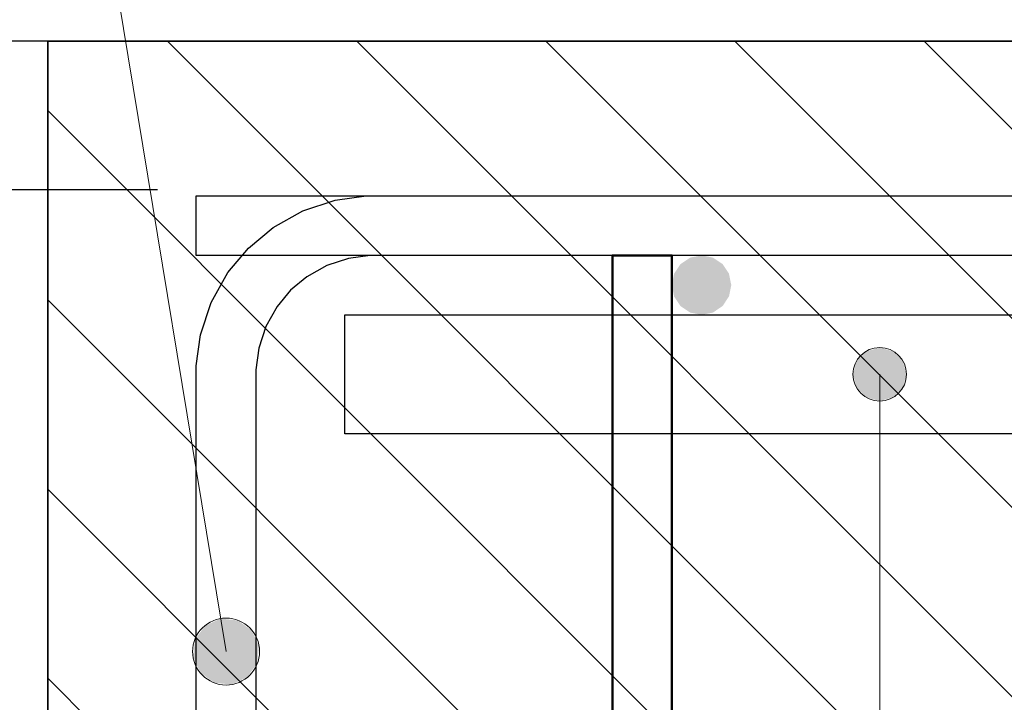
# Model space of a CAD drawing. Header units: metres. Extents: x -38 to 93, y -15 to 21.
# Tile 118 of 151: x 90.418 to 90.584, y -4.164 to -4.049. Entities that reach past the tile are written whole.
import ezdxf

# ---------------------------------------------------------------- set-up
doc = ezdxf.new("R2010")
doc.units = ezdxf.units.M
doc.header["$PDMODE"] = 65
for name, color, linetype, lineweight in [('XR$4$Арм. стержнями верхней зоны', 180, 'Continuous', 35), ('XR$4$Арм.стержн. Арматура края', 96, 'Continuous', 35), ('XR$4$Арм.стержн.горизонт. 1', 180, 'Continuous', 35), ('XR$4$Размерная линия (1)', 7, 'Continuous', 13), ('XR$4$Размерная линия_ общее', 7, 'Continuous', 13), ('XR$6$Арм. стержнями верхней зоны', 180, 'Continuous', 35), ('XR$6$Арм.стержн. Арматура края', 96, 'Continuous', 35), ('XR$6$Арм.стержн.горизонт. 1', 180, 'Continuous', 35), ('XR$6$Размерная линия (1)', 7, 'Continuous', 13), ('XR$6$Размерная линия_ общее', 7, 'Continuous', 13)]:
    doc.layers.add(name, color=color, linetype=linetype, lineweight=lineweight)
doc.layers.add('XR$4$Арм.стержн.Доп. Арм верхн.зоны Х', color=7, linetype='Continuous', lineweight=35, true_color=0x8c8cff)
doc.layers.add('XR$6$Арм.стержн.Доп. Арм верхн.зоны Х', color=7, linetype='Continuous', lineweight=35, true_color=0x8c8cff)
doc.styles.add('ISOCPEUR', font='txt')
doc.dimstyles.new('DIMSTYLE_11', dxfattribs={"dimtxt": 0.03, "dimasz": 0.03, "dimexe": 0, "dimexo": 0, "dimgap": 0.015, "dimtad": 2, "dimdec": 0, "dimlfac": 1000, "dimrnd": 1, "dimzin": 12, "dimdsep": 46, "dimtxsty": 'ISOCPEUR', "dimblk1": 'ALL_ML_STRICH', "dimblk2": 'ALL_ML_STRICH', "dimsah": 1, "dimcen": 0, "dimclrd": 7, "dimclre": 256, "dimclrt": 7, "dimadec": 0, "dimazin": 0, "dimtfac": 1, "dimtdec": 0, "dimtix": 1, "dimtmove": 2, "dimatfit": 3, "dimfxl": 0, "dimtvp": 1.2, "dimtzin": 0, "dimlwd": 0, "dimlwe": -3, "dimarcsym": 0})
doc.dimstyles.new('DIMSTYLE_12', dxfattribs={"dimtxt": 0.03, "dimasz": 0.03, "dimexe": 0, "dimexo": 0, "dimgap": 0.015, "dimtad": 2, "dimdec": 0, "dimlfac": 1000, "dimrnd": 1, "dimzin": 12, "dimdsep": 46, "dimtxsty": 'ISOCPEUR', "dimblk1": 'ALL_ML_STRICH', "dimblk2": 'ALL_ML_STRICH', "dimsah": 1, "dimcen": 0, "dimclrd": 7, "dimclre": 256, "dimclrt": 7, "dimadec": 0, "dimazin": 0, "dimtfac": 1, "dimtdec": 0, "dimtix": 1, "dimtmove": 2, "dimatfit": 3, "dimfxl": 0, "dimtzin": 0, "dimlwd": 0, "dimlwe": -3, "dimarcsym": 0})
doc.dimstyles.new('DIMSTYLE_8', dxfattribs={"dimtxt": 0.033, "dimasz": 0.0375, "dimexe": 0, "dimexo": 0, "dimgap": 0.0165, "dimtad": 2, "dimdec": 0, "dimlfac": 1000, "dimrnd": 1, "dimzin": 12, "dimdsep": 46, "dimtxsty": 'ISOCPEUR', "dimblk1": 'ALL_ML_STRICH', "dimblk2": 'ALL_ML_STRICH', "dimsah": 1, "dimcen": 0, "dimclrd": 7, "dimclre": 256, "dimclrt": 7, "dimadec": 0, "dimazin": 0, "dimtfac": 1, "dimtdec": 0, "dimtix": 1, "dimtmove": 2, "dimatfit": 3, "dimfxl": 0, "dimtzin": 0, "dimlwd": 0, "dimlwe": -3, "dimarcsym": 0})
pattern_1 = [(135, (0, 0), (-0.031819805, -0.031819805), [0.4, -0.05, 0, -0.05]), (135, (-0.01591, -0.01591), (-0.031819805, -0.031819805), [0.8, -0.1, 0.1, -0.1])]

# ---------------------------------------------------------------- blocks, each defined once
blk = doc.blocks.new('ALL_ML_STRICH')
at = {"color": 0, "linetype": 'ByBlock', "lineweight": -2}
for p, q in [((0, -0.5), (0, 0.5)), ((-0.3, -0.3), (0.3, 0.3)), ((-1, 0), (0.5, 0))]:
    blk.add_line(p, q, dxfattribs=at)
blk = doc.blocks.new('*D233')
at = {"layer": 'DEFPOINTS', "color": 7, "linetype": 'Continuous', "lineweight": 13, "transparency": 33554687}
for p in [(90.47254, -4.0525), (90.26596, -4.2525), (90.47254, -4.2525)]:
    blk.add_point(p, dxfattribs=at)
at = {"layer": 'XR$4$Размерная линия_ общее', "color": 253, "linetype": 'Continuous', "lineweight": -2, "true_color": 0xa0a0a0, "transparency": 33554687}
for p, q in [((90.45254, -4.0525), (90.26596, -4.0525)), ((90.45254, -4.2525), (90.26596, -4.2525))]:
    blk.add_line(p, q, dxfattribs=at)
at = {"layer": 'XR$4$Размерная линия_ общее', "color": 7, "linetype": 'Continuous', "lineweight": -2, "transparency": 33554687}
blk.add_line((90.26596, -4.2525), (90.26596, -4.0525), dxfattribs=at)
at = {"layer": 'XR$4$Размерная линия_ общее', "color": 7, "linetype": 'Continuous', "lineweight": 13, "transparency": 33554687, "xscale": 0.0375, "yscale": 0.0375, "zscale": 0.0375}
for p, rotation in [((90.26596, -4.0525), 90), ((90.26596, -4.2525), 270)]:
    blk.add_blockref('ALL_ML_STRICH', p, dxfattribs=dict(at, rotation=rotation))
at = {"layer": 'XR$4$Размерная линия_ общее', "color": 7, "linetype": 'Continuous', "lineweight": 13, "transparency": 33554687, "insert": (90.23946, -4.15085), "char_height": 0.033, "width": 0.099, "attachment_point": 5, "rotation": 90, "style": 'ISOCPEUR'}
blk.add_mtext('\\A1;{200}', dxfattribs=at)
blk = doc.blocks.new('*D235')
at = {"layer": 'DEFPOINTS', "color": 7, "linetype": 'Continuous', "lineweight": 13, "transparency": 33554687}
for p in [(90.46163, -4.0775), (90.35599, -4.2075), (90.46865, -4.2075)]:
    blk.add_point(p, dxfattribs=at)
at = {"layer": 'XR$4$Размерная линия (1)', "color": 9, "linetype": 'Continuous', "lineweight": -2, "true_color": 0xc7c7c7, "transparency": 33554687}
for p, q in [((90.44163, -4.0775), (90.35599, -4.0775)), ((90.44865, -4.2075), (90.35599, -4.2075))]:
    blk.add_line(p, q, dxfattribs=at)
at = {"layer": 'XR$4$Размерная линия (1)', "color": 7, "linetype": 'Continuous', "lineweight": -2, "transparency": 33554687}
blk.add_line((90.35599, -4.2075), (90.35599, -4.0775), dxfattribs=at)
at = {"layer": 'XR$4$Размерная линия (1)', "color": 7, "linetype": 'Continuous', "lineweight": 13, "transparency": 33554687, "xscale": 0.03, "yscale": 0.03, "zscale": 0.03}
for p, rotation in [((90.35599, -4.0775), 90), ((90.35599, -4.2075), 270)]:
    blk.add_blockref('ALL_ML_STRICH', p, dxfattribs=dict(at, rotation=rotation))
at = {"layer": 'XR$4$Размерная линия (1)', "color": 7, "linetype": 'Continuous', "lineweight": 13, "transparency": 33554687, "insert": (90.33099, -4.138), "char_height": 0.03, "width": 0.09, "attachment_point": 5, "rotation": 90, "style": 'ISOCPEUR'}
blk.add_mtext('\\A1;{130}', dxfattribs=at)
blk = doc.blocks.new('*D236')
at = {"layer": 'DEFPOINTS', "color": 7, "linetype": 'Continuous', "lineweight": 13, "transparency": 33554687}
for p in [(90.47949, -4.0525), (90.35599, -4.0775), (90.46163, -4.0775)]:
    blk.add_point(p, dxfattribs=at)
at = {"layer": 'XR$4$Размерная линия (1)', "color": 9, "linetype": 'Continuous', "lineweight": -2, "true_color": 0xc7c7c7, "transparency": 33554687}
for p, q in [((90.45949, -4.0525), (90.35599, -4.0525)), ((90.44163, -4.0775), (90.35599, -4.0775))]:
    blk.add_line(p, q, dxfattribs=at)
at = {"layer": 'XR$4$Размерная линия (1)', "color": 7, "linetype": 'Continuous', "lineweight": -2, "transparency": 33554687}
blk.add_line((90.35599, -4.0775), (90.35599, -4.0525), dxfattribs=at)
at = {"layer": 'XR$4$Размерная линия (1)', "color": 7, "linetype": 'Continuous', "lineweight": 13, "transparency": 33554687, "xscale": 0.03, "yscale": 0.03, "zscale": 0.03}
for p, rotation in [((90.35599, -4.0525), 90), ((90.35599, -4.0775), 270)]:
    blk.add_blockref('ALL_ML_STRICH', p, dxfattribs=dict(at, rotation=rotation))
at = {"layer": 'XR$4$Размерная линия (1)', "color": 7, "linetype": 'Continuous', "lineweight": 13, "transparency": 33554687, "insert": (90.33113, -4.00067), "char_height": 0.03, "width": 0.06, "attachment_point": 5, "rotation": 90, "style": 'ISOCPEUR'}
blk.add_mtext('\\A1;{25}', dxfattribs=at)
blk = doc.blocks.new('*D825')
at = {"layer": 'DEFPOINTS', "color": 7, "linetype": 'Continuous', "lineweight": 13, "transparency": 33554687}
for p in [(90.47254, -4.0525), (90.26596, -4.2525), (90.47254, -4.2525)]:
    blk.add_point(p, dxfattribs=at)
at = {"layer": 'XR$6$Размерная линия_ общее', "color": 253, "linetype": 'Continuous', "lineweight": -2, "true_color": 0xa0a0a0, "transparency": 33554687}
for p, q in [((90.45254, -4.0525), (90.26596, -4.0525)), ((90.45254, -4.2525), (90.26596, -4.2525))]:
    blk.add_line(p, q, dxfattribs=at)
at = {"layer": 'XR$6$Размерная линия_ общее', "color": 7, "linetype": 'Continuous', "lineweight": -2, "transparency": 33554687}
blk.add_line((90.26596, -4.2525), (90.26596, -4.0525), dxfattribs=at)
at = {"layer": 'XR$6$Размерная линия_ общее', "color": 7, "linetype": 'Continuous', "lineweight": 13, "transparency": 33554687, "xscale": 0.0375, "yscale": 0.0375, "zscale": 0.0375}
for p, rotation in [((90.26596, -4.0525), 90), ((90.26596, -4.2525), 270)]:
    blk.add_blockref('ALL_ML_STRICH', p, dxfattribs=dict(at, rotation=rotation))
at = {"layer": 'XR$6$Размерная линия_ общее', "color": 7, "linetype": 'Continuous', "lineweight": 13, "transparency": 33554687, "insert": (90.23946, -4.15085), "char_height": 0.033, "width": 0.099, "attachment_point": 5, "rotation": 90, "style": 'ISOCPEUR'}
blk.add_mtext('\\A1;{200}', dxfattribs=at)
blk = doc.blocks.new('*D827')
at = {"layer": 'DEFPOINTS', "color": 7, "linetype": 'Continuous', "lineweight": 13, "transparency": 33554687}
for p in [(90.46163, -4.0775), (90.35599, -4.2075), (90.46865, -4.2075)]:
    blk.add_point(p, dxfattribs=at)
at = {"layer": 'XR$6$Размерная линия (1)', "color": 9, "linetype": 'Continuous', "lineweight": -2, "true_color": 0xc7c7c7, "transparency": 33554687}
for p, q in [((90.44163, -4.0775), (90.35599, -4.0775)), ((90.44865, -4.2075), (90.35599, -4.2075))]:
    blk.add_line(p, q, dxfattribs=at)
at = {"layer": 'XR$6$Размерная линия (1)', "color": 7, "linetype": 'Continuous', "lineweight": -2, "transparency": 33554687}
blk.add_line((90.35599, -4.2075), (90.35599, -4.0775), dxfattribs=at)
at = {"layer": 'XR$6$Размерная линия (1)', "color": 7, "linetype": 'Continuous', "lineweight": 13, "transparency": 33554687, "xscale": 0.03, "yscale": 0.03, "zscale": 0.03}
for p, rotation in [((90.35599, -4.0775), 90), ((90.35599, -4.2075), 270)]:
    blk.add_blockref('ALL_ML_STRICH', p, dxfattribs=dict(at, rotation=rotation))
at = {"layer": 'XR$6$Размерная линия (1)', "color": 7, "linetype": 'Continuous', "lineweight": 13, "transparency": 33554687, "insert": (90.33099, -4.138), "char_height": 0.03, "width": 0.09, "attachment_point": 5, "rotation": 90, "style": 'ISOCPEUR'}
blk.add_mtext('\\A1;{130}', dxfattribs=at)
blk = doc.blocks.new('*D828')
at = {"layer": 'DEFPOINTS', "color": 7, "linetype": 'Continuous', "lineweight": 13, "transparency": 33554687}
for p in [(90.47949, -4.0525), (90.35599, -4.0775), (90.46163, -4.0775)]:
    blk.add_point(p, dxfattribs=at)
at = {"layer": 'XR$6$Размерная линия (1)', "color": 9, "linetype": 'Continuous', "lineweight": -2, "true_color": 0xc7c7c7, "transparency": 33554687}
for p, q in [((90.45949, -4.0525), (90.35599, -4.0525)), ((90.44163, -4.0775), (90.35599, -4.0775))]:
    blk.add_line(p, q, dxfattribs=at)
at = {"layer": 'XR$6$Размерная линия (1)', "color": 7, "linetype": 'Continuous', "lineweight": -2, "transparency": 33554687}
blk.add_line((90.35599, -4.0775), (90.35599, -4.0525), dxfattribs=at)
at = {"layer": 'XR$6$Размерная линия (1)', "color": 7, "linetype": 'Continuous', "lineweight": 13, "transparency": 33554687, "xscale": 0.03, "yscale": 0.03, "zscale": 0.03}
for p, rotation in [((90.35599, -4.0525), 90), ((90.35599, -4.0775), 270)]:
    blk.add_blockref('ALL_ML_STRICH', p, dxfattribs=dict(at, rotation=rotation))
at = {"layer": 'XR$6$Размерная линия (1)', "color": 7, "linetype": 'Continuous', "lineweight": 13, "transparency": 33554687, "insert": (90.33113, -4.00067), "char_height": 0.03, "width": 0.06, "attachment_point": 5, "rotation": 90, "style": 'ISOCPEUR'}
blk.add_mtext('\\A1;{25}', dxfattribs=at)

msp = doc.modelspace()

# ---------------------------------------------------------------- hatches: boundary and pattern name
at = {"linetype": 'Continuous', "lineweight": 13, "transparency": 33554687}
h = msp.add_hatch(dxfattribs=at)
h.set_pattern_fill('__________540', scale=0.015, style=0, pattern_type=2)
h.set_pattern_definition(pattern_1)
h.paths.add_polyline_path([(91.84317, -4.0525), (90.42317, -4.0525), (90.42317, -4.2525), (91.84317, -4.2525)], flags=0)
h = msp.add_hatch(dxfattribs=at)
h.set_pattern_fill('__________540', scale=0.015, style=0, pattern_type=2)
h.set_pattern_definition(pattern_1)
h.paths.add_polyline_path([(91.84317, -4.0525), (90.42317, -4.0525), (90.42317, -4.2525), (91.84317, -4.2525)], flags=0)
at = {"layer": 'XR$4$Арм. стержнями верхней зоны', "linetype": 'Continuous', "lineweight": 50, "transparency": 33554687}
msp.add_hatch(color=4, dxfattribs=at).paths.add_polyline_path([(90.53817, -4.0935), (90.53778, -4.09158), (90.5367, -4.08996), (90.53508, -4.08888), (90.53317, -4.0885), (90.53125, -4.08888), (90.52963, -4.08996), (90.52855, -4.09158), (90.52817, -4.0935), (90.52855, -4.09541), (90.52963, -4.09703), (90.53125, -4.09812), (90.53317, -4.0985), (90.53508, -4.09812), (90.5367, -4.09703), (90.53778, -4.09541)])
at = {"layer": 'XR$4$Арм.стержн. Арматура края', "linetype": 'Continuous', "lineweight": 13, "transparency": 33554687}
for points in [[(90.45516, -4.14991), (90.44961, -4.15082), (90.44794, -4.15314)], [(90.45516, -4.14991), (90.44794, -4.15314), (90.45748, -4.15157)], [(90.44961, -4.15082), (90.45516, -4.14991), (90.45225, -4.14958)], [(90.45748, -4.15157), (90.44794, -4.15314), (90.44761, -4.15605)], [(90.45748, -4.15157), (90.44761, -4.15605), (90.45872, -4.15422)], [(90.45872, -4.15422), (90.44761, -4.15605), (90.44885, -4.15869)], [(90.45872, -4.15422), (90.44885, -4.15869), (90.45839, -4.15713)], [(90.45839, -4.15713), (90.44885, -4.15869), (90.45117, -4.16036)], [(90.45839, -4.15713), (90.45117, -4.16036), (90.45673, -4.15945)], [(90.45673, -4.15945), (90.45117, -4.16036), (90.45408, -4.16069)]]:
    msp.add_hatch(color=7, dxfattribs=at).paths.add_polyline_path(points)
at = {"layer": 'XR$4$Арм.стержн.горизонт. 1', "linetype": 'Continuous', "lineweight": 13, "transparency": 33554687}
for points in [[(90.55927, -4.10625), (90.56701, -4.10625), (90.56539, -4.10463)], [(90.55927, -4.10625), (90.56539, -4.10463), (90.56089, -4.10463)], [(90.55927, -4.10625), (90.56701, -4.10625), (90.56539, -4.10463)], [(90.55927, -4.10625), (90.56539, -4.10463), (90.56089, -4.10463)], [(90.56089, -4.10463), (90.56539, -4.10463), (90.56314, -4.104)], [(90.56089, -4.10463), (90.56539, -4.10463), (90.56314, -4.104)], [(90.55864, -4.1085), (90.56764, -4.1085), (90.56701, -4.10625)], [(90.55864, -4.1085), (90.56701, -4.10625), (90.55927, -4.10625)], [(90.55864, -4.1085), (90.56764, -4.1085), (90.56701, -4.10625)], [(90.55864, -4.1085), (90.56701, -4.10625), (90.55927, -4.10625)], [(90.55927, -4.11075), (90.56764, -4.1085), (90.55864, -4.1085)], [(90.55927, -4.11075), (90.56764, -4.1085), (90.55864, -4.1085)], [(90.55927, -4.11075), (90.56701, -4.11075), (90.56764, -4.1085)], [(90.55927, -4.11075), (90.56701, -4.11075), (90.56764, -4.1085)], [(90.56089, -4.11237), (90.56701, -4.11075), (90.55927, -4.11075)], [(90.56089, -4.11237), (90.56701, -4.11075), (90.55927, -4.11075)], [(90.56089, -4.11237), (90.56539, -4.11237), (90.56701, -4.11075)], [(90.56089, -4.11237), (90.56539, -4.11237), (90.56701, -4.11075)], [(90.56539, -4.11237), (90.56089, -4.11237), (90.56314, -4.113)], [(90.56539, -4.11237), (90.56089, -4.11237), (90.56314, -4.113)]]:
    msp.add_hatch(color=7, dxfattribs=at).paths.add_polyline_path(points)
at = {"layer": 'XR$6$Арм. стержнями верхней зоны', "linetype": 'Continuous', "lineweight": 50, "transparency": 33554687}
msp.add_hatch(color=4, dxfattribs=at).paths.add_polyline_path([(90.53817, -4.0935), (90.53778, -4.09158), (90.5367, -4.08996), (90.53508, -4.08888), (90.53317, -4.0885), (90.53125, -4.08888), (90.52963, -4.08996), (90.52855, -4.09158), (90.52817, -4.0935), (90.52855, -4.09541), (90.52963, -4.09703), (90.53125, -4.09812), (90.53317, -4.0985), (90.53508, -4.09812), (90.5367, -4.09703), (90.53778, -4.09541)])
at = {"layer": 'XR$6$Арм.стержн. Арматура края', "linetype": 'Continuous', "lineweight": 13, "transparency": 33554687}
for points in [[(90.45516, -4.14991), (90.44961, -4.15082), (90.44794, -4.15314)], [(90.45516, -4.14991), (90.44794, -4.15314), (90.45748, -4.15157)], [(90.44961, -4.15082), (90.45516, -4.14991), (90.45225, -4.14958)], [(90.45748, -4.15157), (90.44794, -4.15314), (90.44761, -4.15605)], [(90.45748, -4.15157), (90.44761, -4.15605), (90.45872, -4.15422)], [(90.45872, -4.15422), (90.44761, -4.15605), (90.44885, -4.15869)], [(90.45872, -4.15422), (90.44885, -4.15869), (90.45839, -4.15713)], [(90.45839, -4.15713), (90.44885, -4.15869), (90.45117, -4.16036)], [(90.45839, -4.15713), (90.45117, -4.16036), (90.45673, -4.15945)], [(90.45673, -4.15945), (90.45117, -4.16036), (90.45408, -4.16069)]]:
    msp.add_hatch(color=7, dxfattribs=at).paths.add_polyline_path(points)
at = {"layer": 'XR$6$Арм.стержн.горизонт. 1', "linetype": 'Continuous', "lineweight": 13, "transparency": 33554687}
for points in [[(90.55927, -4.10625), (90.56701, -4.10625), (90.56539, -4.10463)], [(90.55927, -4.10625), (90.56539, -4.10463), (90.56089, -4.10463)], [(90.55927, -4.10625), (90.56701, -4.10625), (90.56539, -4.10463)], [(90.55927, -4.10625), (90.56539, -4.10463), (90.56089, -4.10463)], [(90.56089, -4.10463), (90.56539, -4.10463), (90.56314, -4.104)], [(90.56089, -4.10463), (90.56539, -4.10463), (90.56314, -4.104)], [(90.55864, -4.1085), (90.56764, -4.1085), (90.56701, -4.10625)], [(90.55864, -4.1085), (90.56701, -4.10625), (90.55927, -4.10625)], [(90.55864, -4.1085), (90.56764, -4.1085), (90.56701, -4.10625)], [(90.55864, -4.1085), (90.56701, -4.10625), (90.55927, -4.10625)], [(90.55927, -4.11075), (90.56764, -4.1085), (90.55864, -4.1085)], [(90.55927, -4.11075), (90.56764, -4.1085), (90.55864, -4.1085)], [(90.55927, -4.11075), (90.56701, -4.11075), (90.56764, -4.1085)], [(90.55927, -4.11075), (90.56701, -4.11075), (90.56764, -4.1085)], [(90.56089, -4.11237), (90.56701, -4.11075), (90.55927, -4.11075)], [(90.56089, -4.11237), (90.56701, -4.11075), (90.55927, -4.11075)], [(90.56089, -4.11237), (90.56539, -4.11237), (90.56701, -4.11075)], [(90.56089, -4.11237), (90.56539, -4.11237), (90.56701, -4.11075)], [(90.56539, -4.11237), (90.56089, -4.11237), (90.56314, -4.113)], [(90.56539, -4.11237), (90.56089, -4.11237), (90.56314, -4.113)]]:
    msp.add_hatch(color=7, dxfattribs=at).paths.add_polyline_path(points)

# ---------------------------------------------------------------- linework, layer by layer
at = {"color": 7, "linetype": 'Continuous', "lineweight": 35, "transparency": 33554687}
for p, q in [((90.42317, -4.0525), (90.42317, -4.2525)), ((91.84317, -4.0525), (90.42317, -4.0525)), ((90.42317, -4.0525), (90.42317, -4.2525)), ((91.84317, -4.0525), (90.42317, -4.0525))]:
    msp.add_line(p, q, dxfattribs=at)
at = {"layer": 'XR$4$Арм. стержнями верхней зоны', "color": 4, "linetype": 'Continuous', "lineweight": 25, "transparency": 33554687}
msp.add_lwpolyline([(90.44817, -4.0785), (91.81817, -4.0785), (91.81817, -4.0885), (90.44817, -4.0885), (90.44817, -4.0785)], dxfattribs=at)
msp.add_lwpolyline([(90.44817, -4.0785), (91.81817, -4.0785), (91.81817, -4.0885), (90.44817, -4.0885), (90.44817, -4.0785)], dxfattribs=at)
at = {"layer": 'XR$4$Арм.стержн. Арматура края', "color": 7, "linetype": 'Continuous', "lineweight": 13, "transparency": 33554687}
for p, q in [((90.41374, -3.91533), (90.45317, -4.15513)), ((90.45225, -4.14958), (90.45225, -4.14958)), ((90.45872, -4.15422), (90.45872, -4.15422)), ((90.44761, -4.15605), (90.44761, -4.15605)), ((90.45408, -4.16069), (90.45408, -4.16069))]:
    msp.add_line(p, q, dxfattribs=at)
at = {"layer": 'XR$4$Арм.стержн. Арматура края', "color": 4, "linetype": 'Continuous', "lineweight": 25, "transparency": 33554687}
for points in [[(90.94817, -4.2125), (90.47673, -4.2125), (90.47151, -4.21177), (90.46607, -4.20998), (90.46107, -4.20717), (90.45694, -4.20372), (90.45349, -4.1996), (90.45068, -4.19459), (90.44889, -4.18915), (90.44817, -4.18393), (90.44817, -4.10706), (90.44889, -4.10185), (90.45068, -4.09641), (90.45349, -4.0914), (90.45694, -4.08727), (90.46107, -4.08382), (90.46607, -4.08102), (90.47151, -4.07922), (90.47673, -4.0785), (90.94817, -4.0785)], [(90.94817, -4.2125), (90.47673, -4.2125), (90.47151, -4.21177), (90.46607, -4.20998), (90.46107, -4.20717), (90.45694, -4.20372), (90.45349, -4.1996), (90.45068, -4.19459), (90.44889, -4.18915), (90.44817, -4.18393), (90.44817, -4.10706), (90.44889, -4.10185), (90.45068, -4.09641), (90.45349, -4.0914), (90.45694, -4.08727), (90.46107, -4.08382), (90.46607, -4.08102), (90.47151, -4.07922), (90.47673, -4.0785), (90.94817, -4.0785)], [(90.94817, -4.0885), (90.47742, -4.0885), (90.47379, -4.089), (90.47012, -4.09021), (90.46676, -4.09209), (90.46404, -4.09437), (90.46176, -4.09709), (90.45988, -4.10045), (90.45867, -4.10412), (90.45817, -4.10775), (90.45817, -4.18324), (90.45867, -4.18687), (90.45988, -4.19054), (90.46176, -4.1939), (90.46404, -4.19662), (90.46676, -4.1989), (90.47012, -4.20078), (90.47379, -4.20199), (90.47742, -4.2025), (90.94817, -4.2025)], [(90.94817, -4.0885), (90.47742, -4.0885), (90.47379, -4.089), (90.47012, -4.09021), (90.46676, -4.09209), (90.46404, -4.09437), (90.46176, -4.09709), (90.45988, -4.10045), (90.45867, -4.10412), (90.45817, -4.10775), (90.45817, -4.18324), (90.45867, -4.18687), (90.45988, -4.19054), (90.46176, -4.1939), (90.46404, -4.19662), (90.46676, -4.1989), (90.47012, -4.20078), (90.47379, -4.20199), (90.47742, -4.2025), (90.94817, -4.2025)]]:
    msp.add_lwpolyline(points, dxfattribs=at)
at = {"layer": 'XR$4$Арм.стержн. Арматура края', "color": 4, "linetype": 'Continuous', "lineweight": 50, "transparency": 33554687}
msp.add_lwpolyline([(90.51817, -4.2225), (90.51817, -4.0885), (90.52817, -4.0885), (90.52817, -4.2225), (90.51817, -4.2225)], dxfattribs=at)
at = {"layer": 'XR$4$Арм.стержн. Арматура края', "color": 7, "linetype": 'Continuous', "lineweight": 13, "transparency": 33554687}
msp.add_circle((90.45317, -4.15513), 0.00563, dxfattribs=at)
at = {"layer": 'XR$4$Арм.стержн.горизонт. 1', "color": 7, "linetype": 'Continuous', "lineweight": 13, "transparency": 33554687}
for p, q in [((90.56314, -4.104), (90.56314, -4.104)), ((90.56314, -4.104), (90.56314, -4.104)), ((90.55864, -4.1085), (90.55864, -4.1085)), ((90.55864, -4.1085), (90.55864, -4.1085)), ((90.56314, -4.52322), (90.56314, -4.1085)), ((90.56314, -4.52322), (90.56314, -4.1085)), ((90.56764, -4.1085), (90.56764, -4.1085)), ((90.56764, -4.1085), (90.56764, -4.1085)), ((90.56314, -4.113), (90.56314, -4.113)), ((90.56314, -4.113), (90.56314, -4.113))]:
    msp.add_line(p, q, dxfattribs=at)
msp.add_circle((90.56314, -4.1085), 0.0045, dxfattribs=at)
msp.add_circle((90.56314, -4.1085), 0.0045, dxfattribs=at)
at = {"layer": 'XR$4$Арм.стержн.Доп. Арм верхн.зоны Х', "color": 7, "linetype": 'Continuous', "lineweight": 25, "transparency": 33554687}
for points in [[(92.14316, -4.1185), (90.47316, -4.1185), (90.47316, -4.0985), (92.14316, -4.0985), (92.14316, -4.1185)], [(92.11766, -4.1185), (90.47316, -4.1185), (90.47316, -4.0985), (92.11766, -4.0985), (92.11766, -4.1185)]]:
    msp.add_lwpolyline(points, dxfattribs=at)
at = {"layer": 'XR$6$Арм. стержнями верхней зоны', "color": 4, "linetype": 'Continuous', "lineweight": 25, "transparency": 33554687}
msp.add_lwpolyline([(90.44817, -4.0785), (91.81817, -4.0785), (91.81817, -4.0885), (90.44817, -4.0885), (90.44817, -4.0785)], dxfattribs=at)
msp.add_lwpolyline([(90.44817, -4.0785), (91.81817, -4.0785), (91.81817, -4.0885), (90.44817, -4.0885), (90.44817, -4.0785)], dxfattribs=at)
at = {"layer": 'XR$6$Арм.стержн. Арматура края', "color": 7, "linetype": 'Continuous', "lineweight": 13, "transparency": 33554687}
for p, q in [((90.41374, -3.91533), (90.45317, -4.15513)), ((90.45225, -4.14958), (90.45225, -4.14958)), ((90.45872, -4.15422), (90.45872, -4.15422)), ((90.44761, -4.15605), (90.44761, -4.15605)), ((90.45408, -4.16069), (90.45408, -4.16069))]:
    msp.add_line(p, q, dxfattribs=at)
at = {"layer": 'XR$6$Арм.стержн. Арматура края', "color": 4, "linetype": 'Continuous', "lineweight": 25, "transparency": 33554687}
for points in [[(90.94817, -4.2125), (90.47673, -4.2125), (90.47151, -4.21177), (90.46607, -4.20998), (90.46107, -4.20717), (90.45694, -4.20372), (90.45349, -4.1996), (90.45068, -4.19459), (90.44889, -4.18915), (90.44817, -4.18393), (90.44817, -4.10706), (90.44889, -4.10185), (90.45068, -4.09641), (90.45349, -4.0914), (90.45694, -4.08727), (90.46107, -4.08382), (90.46607, -4.08102), (90.47151, -4.07922), (90.47673, -4.0785), (90.94817, -4.0785)], [(90.94817, -4.2125), (90.47673, -4.2125), (90.47151, -4.21177), (90.46607, -4.20998), (90.46107, -4.20717), (90.45694, -4.20372), (90.45349, -4.1996), (90.45068, -4.19459), (90.44889, -4.18915), (90.44817, -4.18393), (90.44817, -4.10706), (90.44889, -4.10185), (90.45068, -4.09641), (90.45349, -4.0914), (90.45694, -4.08727), (90.46107, -4.08382), (90.46607, -4.08102), (90.47151, -4.07922), (90.47673, -4.0785), (90.94817, -4.0785)], [(90.94817, -4.0885), (90.47742, -4.0885), (90.47379, -4.089), (90.47012, -4.09021), (90.46676, -4.09209), (90.46404, -4.09437), (90.46176, -4.09709), (90.45988, -4.10045), (90.45867, -4.10412), (90.45817, -4.10775), (90.45817, -4.18324), (90.45867, -4.18687), (90.45988, -4.19054), (90.46176, -4.1939), (90.46404, -4.19662), (90.46676, -4.1989), (90.47012, -4.20078), (90.47379, -4.20199), (90.47742, -4.2025), (90.94817, -4.2025)], [(90.94817, -4.0885), (90.47742, -4.0885), (90.47379, -4.089), (90.47012, -4.09021), (90.46676, -4.09209), (90.46404, -4.09437), (90.46176, -4.09709), (90.45988, -4.10045), (90.45867, -4.10412), (90.45817, -4.10775), (90.45817, -4.18324), (90.45867, -4.18687), (90.45988, -4.19054), (90.46176, -4.1939), (90.46404, -4.19662), (90.46676, -4.1989), (90.47012, -4.20078), (90.47379, -4.20199), (90.47742, -4.2025), (90.94817, -4.2025)]]:
    msp.add_lwpolyline(points, dxfattribs=at)
at = {"layer": 'XR$6$Арм.стержн. Арматура края', "color": 4, "linetype": 'Continuous', "lineweight": 50, "transparency": 33554687}
msp.add_lwpolyline([(90.51817, -4.2225), (90.51817, -4.0885), (90.52817, -4.0885), (90.52817, -4.2225), (90.51817, -4.2225)], dxfattribs=at)
at = {"layer": 'XR$6$Арм.стержн. Арматура края', "color": 7, "linetype": 'Continuous', "lineweight": 13, "transparency": 33554687}
msp.add_circle((90.45317, -4.15513), 0.00563, dxfattribs=at)
at = {"layer": 'XR$6$Арм.стержн.горизонт. 1', "color": 7, "linetype": 'Continuous', "lineweight": 13, "transparency": 33554687}
for p, q in [((90.56314, -4.104), (90.56314, -4.104)), ((90.56314, -4.104), (90.56314, -4.104)), ((90.55864, -4.1085), (90.55864, -4.1085)), ((90.55864, -4.1085), (90.55864, -4.1085)), ((90.56314, -4.52322), (90.56314, -4.1085)), ((90.56314, -4.52322), (90.56314, -4.1085)), ((90.56764, -4.1085), (90.56764, -4.1085)), ((90.56764, -4.1085), (90.56764, -4.1085)), ((90.56314, -4.113), (90.56314, -4.113)), ((90.56314, -4.113), (90.56314, -4.113))]:
    msp.add_line(p, q, dxfattribs=at)
msp.add_circle((90.56314, -4.1085), 0.0045, dxfattribs=at)
msp.add_circle((90.56314, -4.1085), 0.0045, dxfattribs=at)
at = {"layer": 'XR$6$Арм.стержн.Доп. Арм верхн.зоны Х', "color": 7, "linetype": 'Continuous', "lineweight": 25, "transparency": 33554687}
for points in [[(92.11766, -4.1185), (90.47316, -4.1185), (90.47316, -4.0985), (92.11766, -4.0985), (92.11766, -4.1185)], [(92.14316, -4.1185), (90.47316, -4.1185), (90.47316, -4.0985), (92.14316, -4.0985), (92.14316, -4.1185)]]:
    msp.add_lwpolyline(points, dxfattribs=at)

# ---------------------------------------------------------------- dimensions: what is measured, and where the dimension line sits
at = {"layer": 'XR$4$Размерная линия (1)', "color": 7, "linetype": 'Continuous', "lineweight": 13, "transparency": 33554687}
for base, p1, p2, dimstyle, picture, middle in [((90.35599, -4.0525), (90.44163, -4.0775), (90.45949, -4.0525), 'DIMSTYLE_11', '*D236', (90.33113, -4.00067)), ((90.35599, -4.0775), (90.44865, -4.2075), (90.44163, -4.0775), 'DIMSTYLE_12', '*D235', (90.33099, -4.138))]:
    dim = msp.add_linear_dim(base=base, p1=p1, p2=p2, angle=90, dimstyle=dimstyle, override={"dimpost": '<>', "dimclrd": 7, "dimclre": 9, "dimclrt": 7, "dimlwd": 0, "dimlwe": 65533}, dxfattribs=at)
    dim.commit()
    dim.dimension.update_dxf_attribs({"geometry": picture, "text_midpoint": middle, "dimtype": 160})
at = {"layer": 'XR$4$Размерная линия_ общее', "color": 7, "linetype": 'Continuous', "lineweight": 13, "transparency": 33554687}
dim = msp.add_linear_dim(base=(90.26596, -4.0525), p1=(90.45254, -4.2525), p2=(90.45254, -4.0525), angle=90, dimstyle='DIMSTYLE_8', override={"dimpost": '<>', "dimclrd": 7, "dimclre": 253, "dimclrt": 7, "dimlwd": 0, "dimlwe": 65533}, dxfattribs=at)
dim.commit()
dim.dimension.update_dxf_attribs({"geometry": '*D233', "text_midpoint": (90.23946, -4.15085), "dimtype": 160})
at = {"layer": 'XR$6$Размерная линия (1)', "color": 7, "linetype": 'Continuous', "lineweight": 13, "transparency": 33554687}
for base, p1, p2, dimstyle, picture, middle in [((90.35599, -4.0525), (90.44163, -4.0775), (90.45949, -4.0525), 'DIMSTYLE_11', '*D828', (90.33113, -4.00067)), ((90.35599, -4.0775), (90.44865, -4.2075), (90.44163, -4.0775), 'DIMSTYLE_12', '*D827', (90.33099, -4.138))]:
    dim = msp.add_linear_dim(base=base, p1=p1, p2=p2, angle=90, dimstyle=dimstyle, override={"dimpost": '<>', "dimclrd": 7, "dimclre": 9, "dimclrt": 7, "dimlwd": 0, "dimlwe": 65533}, dxfattribs=at)
    dim.commit()
    dim.dimension.update_dxf_attribs({"geometry": picture, "text_midpoint": middle, "dimtype": 160})
at = {"layer": 'XR$6$Размерная линия_ общее', "color": 7, "linetype": 'Continuous', "lineweight": 13, "transparency": 33554687}
dim = msp.add_linear_dim(base=(90.26596, -4.0525), p1=(90.45254, -4.2525), p2=(90.45254, -4.0525), angle=90, dimstyle='DIMSTYLE_8', override={"dimpost": '<>', "dimclrd": 7, "dimclre": 253, "dimclrt": 7, "dimlwd": 0, "dimlwe": 65533}, dxfattribs=at)
dim.commit()
dim.dimension.update_dxf_attribs({"geometry": '*D825', "text_midpoint": (90.23946, -4.15085), "dimtype": 160})

doc.saveas('drawing.dxf')
